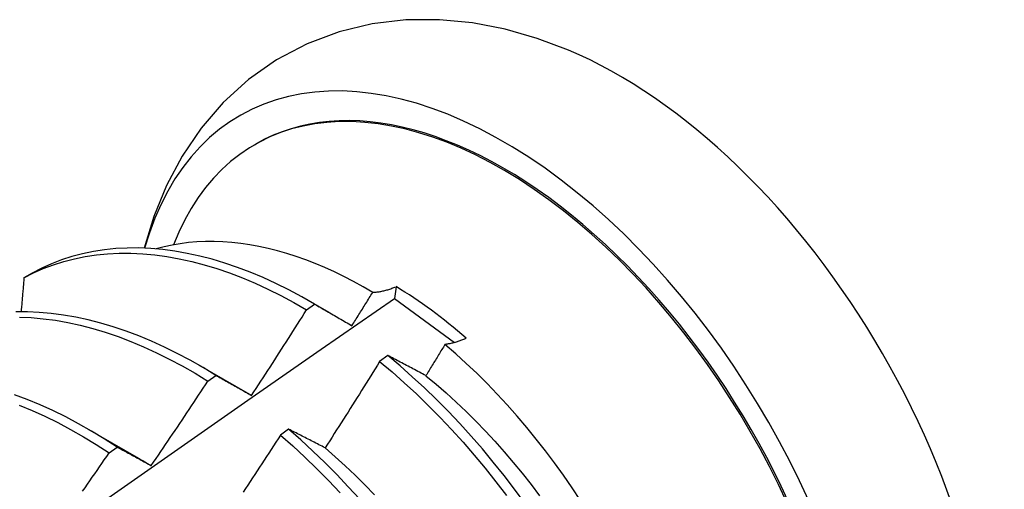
# Model space of a CAD drawing. Header units: inches. Extents: x 202.5 to 236.7, y 67 to 121.5.
# Tile 43 of 48: x 212.344 to 212.653, y 100.445 to 100.592. Entities that reach past the tile are written whole.
import ezdxf

# ---------------------------------------------------------------- set-up
doc = ezdxf.new("R2010")
doc.units = ezdxf.units.IN
doc.header["$MEASUREMENT"] = 0
doc.layers.add('Visible Edges(ANSI)', color=7, linetype='Continuous', lineweight=25)

msp = doc.modelspace()

# ---------------------------------------------------------------- linework, layer by layer
at = {"layer": 'Visible Edges(ANSI)'}
for p, q in [((212.41736, 100.55297), (212.41784, 100.55324)), ((212.34748, 100.51262), (212.34489, 100.51112)), ((212.46178, 100.50835), (212.4613, 100.50464)), ((212.4613, 100.50464), (212.48015, 100.49078)), ((212.43367, 100.50108), (212.43617, 100.50288)), ((212.43447, 100.50387), (212.44067, 100.5003)), ((212.45915, 100.48671), (212.45663, 100.48485)), ((212.39967, 100.48378), (212.41569, 100.47457)), ((212.40266, 100.47866), (212.40517, 100.48048)), ((212.36488, 100.46369), (212.38089, 100.45448)), ((212.42801, 100.46356), (212.42549, 100.46168)), ((212.37164, 100.45612), (212.37415, 100.45794))]:
    msp.add_line(p, q, dxfattribs=at)
at = {"layer": 'Visible Edges(ANSI)', "flags": 128}
for points in [[(212.51591, 100.58271), (212.50609, 100.5864), (212.49605, 100.58928), (212.48581, 100.59126), (212.47538, 100.59227), (212.46484, 100.59219), (212.4543, 100.59095), (212.44391, 100.58847), (212.43383, 100.58468), (212.42427, 100.57964), (212.41543, 100.57345), (212.40748, 100.56622), (212.40052, 100.55814), (212.39457, 100.54939), (212.38964, 100.54011), (212.38568, 100.53044), (212.38262, 100.52046)], [(212.43617, 100.50288), (212.43214, 100.50519), (212.42809, 100.50735), (212.42405, 100.50936), (212.42002, 100.5112), (212.41599, 100.51289), (212.41198, 100.51441), (212.40799, 100.51577), (212.40403, 100.51695), (212.40009, 100.51798), (212.39619, 100.51883), (212.39232, 100.51951), (212.3885, 100.52001), (212.38472, 100.52035), (212.38099, 100.52051), (212.37733, 100.5205), (212.37372, 100.52031), (212.37017, 100.51995), (212.36669, 100.51942), (212.36329, 100.51871), (212.35996, 100.51783), (212.35671, 100.51678), (212.35355, 100.51556), (212.35047, 100.51417), (212.34748, 100.51262)], [(212.45445, 100.50657), (212.45144, 100.50832), (212.44842, 100.50998), (212.44541, 100.51153), (212.4424, 100.51299), (212.43938, 100.51436), (212.43638, 100.51562), (212.43339, 100.51677), (212.43041, 100.51783), (212.42746, 100.51877), (212.42452, 100.51962), (212.4216, 100.52036), (212.41871, 100.52099), (212.41584, 100.52151), (212.413, 100.52193), (212.41018, 100.52224), (212.4074, 100.52245), (212.40464, 100.52255), (212.40192, 100.52253), (212.39923, 100.52242), (212.39659, 100.52219), (212.39399, 100.52185), (212.39143, 100.52141), (212.38893, 100.52087), (212.38647, 100.52021)], [(212.34489, 100.51112), (212.34789, 100.51266), (212.35097, 100.51404), (212.35414, 100.51524), (212.3574, 100.51628), (212.36073, 100.51715), (212.36414, 100.51784), (212.36763, 100.51836), (212.37118, 100.51871), (212.37479, 100.51888), (212.37846, 100.51888), (212.38219, 100.5187), (212.38597, 100.51836), (212.3898, 100.51784), (212.39367, 100.51714), (212.39758, 100.51628), (212.40152, 100.51525), (212.40548, 100.51404), (212.40948, 100.51268), (212.41349, 100.51114), (212.41751, 100.50945), (212.42155, 100.50759), (212.42559, 100.50557), (212.42963, 100.5034), (212.43367, 100.50108)], [(212.34489, 100.51112), (212.34486, 100.51067), (212.34482, 100.51023), (212.34478, 100.50978), (212.34474, 100.50934), (212.34471, 100.5089), (212.34467, 100.50845), (212.34463, 100.50801), (212.34459, 100.50756), (212.34456, 100.50712), (212.34452, 100.50667), (212.34448, 100.50623), (212.34444, 100.50578), (212.3444, 100.50533), (212.34437, 100.50489), (212.34433, 100.50444), (212.34429, 100.504), (212.34425, 100.50355), (212.34421, 100.50311), (212.34417, 100.50266), (212.34414, 100.50222), (212.3441, 100.50177), (212.34406, 100.50132), (212.34402, 100.50088), (212.34398, 100.50043)], [(212.45445, 100.50657), (212.45472, 100.50658), (212.455, 100.5066), (212.45529, 100.50662), (212.45557, 100.50665), (212.45586, 100.50668), (212.45615, 100.50672), (212.45645, 100.50677), (212.45675, 100.50682), (212.45704, 100.50687), (212.45735, 100.50693), (212.45765, 100.507), (212.45795, 100.50707), (212.45826, 100.50715), (212.45857, 100.50723), (212.45888, 100.50732), (212.4592, 100.50741), (212.45951, 100.50751), (212.45983, 100.50761), (212.46015, 100.50772), (212.46047, 100.50784), (212.46079, 100.50796), (212.46112, 100.50808), (212.46145, 100.50821), (212.46178, 100.50835)], [(212.32304, 100.40798), (212.3461, 100.42424), (212.36915, 100.44044), (212.39219, 100.45658), (212.41523, 100.47266), (212.43827, 100.48868), (212.4613, 100.50464)], [(212.44793, 100.49609), (212.4482, 100.49653), (212.44847, 100.49696), (212.44875, 100.4974), (212.44902, 100.49784), (212.44929, 100.49827), (212.44956, 100.49871), (212.44984, 100.49914), (212.45011, 100.49958), (212.45038, 100.50002), (212.45065, 100.50045), (212.45092, 100.50089), (212.4512, 100.50133), (212.45147, 100.50176), (212.45174, 100.5022), (212.45201, 100.50264), (212.45228, 100.50307), (212.45255, 100.50351), (212.45282, 100.50395), (212.45309, 100.50439), (212.45336, 100.50482), (212.45363, 100.50526), (212.45391, 100.5057), (212.45418, 100.50614), (212.45445, 100.50657)], [(212.43617, 100.50288), (212.43665, 100.50261), (212.43714, 100.50233), (212.43762, 100.50206), (212.4381, 100.50178), (212.43859, 100.5015), (212.43907, 100.50123), (212.43956, 100.50095), (212.44004, 100.50067), (212.44053, 100.50039), (212.44102, 100.50011), (212.44151, 100.49982), (212.44199, 100.49954), (212.44248, 100.49926), (212.44298, 100.49898), (212.44347, 100.49869), (212.44396, 100.4984), (212.44445, 100.49812), (212.44495, 100.49783), (212.44544, 100.49754), (212.44594, 100.49725), (212.44643, 100.49697), (212.44693, 100.49668), (212.44743, 100.49638), (212.44793, 100.49609)], [(212.40517, 100.48048), (212.40114, 100.48293), (212.3971, 100.48524), (212.39306, 100.48739), (212.38902, 100.48938), (212.38498, 100.49122), (212.38096, 100.49289), (212.37695, 100.4944), (212.37296, 100.49575), (212.36899, 100.49693), (212.36506, 100.49794), (212.36116, 100.49878), (212.35729, 100.49945), (212.35347, 100.49995), (212.3497, 100.50027), (212.34598, 100.50042), (212.34231, 100.5004)], [(212.34345, 100.49879), (212.34717, 100.49863), (212.35095, 100.49829), (212.35477, 100.49778), (212.35864, 100.4971), (212.36254, 100.49625), (212.36648, 100.49522), (212.37045, 100.49403), (212.37444, 100.49267), (212.37845, 100.49115), (212.38248, 100.48946), (212.38651, 100.48761), (212.39055, 100.48561), (212.39459, 100.48344), (212.39863, 100.48113), (212.40266, 100.47866)], [(212.4164, 100.47415), (212.41713, 100.47527), (212.41786, 100.47638), (212.41859, 100.4775), (212.41931, 100.47862), (212.42004, 100.47973), (212.42077, 100.48085), (212.42149, 100.48197), (212.42221, 100.48309), (212.42294, 100.48421), (212.42366, 100.48533), (212.42438, 100.48645), (212.4251, 100.48757), (212.42582, 100.48869), (212.42653, 100.48982), (212.42725, 100.49094), (212.42797, 100.49206), (212.42868, 100.49319), (212.4294, 100.49431), (212.43011, 100.49544), (212.43083, 100.49657), (212.43154, 100.49769), (212.43225, 100.49882), (212.43296, 100.49995), (212.43367, 100.50108)], [(212.47714, 100.4902), (212.47689, 100.48979), (212.47664, 100.48938), (212.4764, 100.48897), (212.47615, 100.48856), (212.4759, 100.48815), (212.47565, 100.48774), (212.4754, 100.48734), (212.47515, 100.48693), (212.4749, 100.48652), (212.47465, 100.48611), (212.4744, 100.4857), (212.47415, 100.48529), (212.4739, 100.48488), (212.47365, 100.48447), (212.4734, 100.48406), (212.47315, 100.48365), (212.4729, 100.48325), (212.47265, 100.48284), (212.4724, 100.48243), (212.47215, 100.48202), (212.4719, 100.48161), (212.47165, 100.4812), (212.4714, 100.4808), (212.47114, 100.48039)], [(212.48384, 100.49212), (212.48354, 100.49199), (212.48325, 100.49186), (212.48295, 100.49174), (212.48266, 100.49162), (212.48236, 100.49151), (212.48207, 100.4914), (212.48179, 100.4913), (212.4815, 100.4912), (212.48121, 100.4911), (212.48093, 100.49101), (212.48065, 100.49092), (212.48036, 100.49084), (212.48009, 100.49076), (212.47981, 100.49069), (212.47953, 100.49062), (212.47926, 100.49056), (212.47899, 100.4905), (212.47872, 100.49044), (212.47845, 100.49039), (212.47819, 100.49034), (212.47792, 100.4903), (212.47766, 100.49026), (212.4774, 100.49023), (212.47714, 100.4902)], [(212.51974, 100.44115), (212.51709, 100.44513), (212.51437, 100.44907), (212.51158, 100.45294), (212.50873, 100.45674), (212.50581, 100.46047), (212.50283, 100.46412), (212.49979, 100.46769), (212.4967, 100.47118), (212.49356, 100.47458), (212.49036, 100.4779), (212.48712, 100.48112), (212.48384, 100.48425), (212.48051, 100.48728), (212.47714, 100.4902)], [(212.47114, 100.48039), (212.47064, 100.48066), (212.47013, 100.48093), (212.46962, 100.4812), (212.46911, 100.48147), (212.46861, 100.48174), (212.4681, 100.48201), (212.4676, 100.48227), (212.46709, 100.48254), (212.46659, 100.48281), (212.46609, 100.48307), (212.46559, 100.48334), (212.46508, 100.4836), (212.46459, 100.48386), (212.46409, 100.48413), (212.46359, 100.48439), (212.46309, 100.48465), (212.4626, 100.48491), (212.4621, 100.48517), (212.46161, 100.48543), (212.46111, 100.48569), (212.46062, 100.48594), (212.46013, 100.4862), (212.45964, 100.48646), (212.45915, 100.48671)], [(212.50222, 100.44029), (212.49901, 100.44468), (212.49571, 100.44898), (212.49234, 100.45321), (212.48889, 100.45735), (212.48537, 100.4614), (212.48179, 100.46534), (212.47815, 100.46919), (212.47444, 100.47293), (212.47069, 100.47655), (212.46688, 100.48006), (212.46303, 100.48345), (212.45915, 100.48671)], [(212.45663, 100.48485), (212.45593, 100.48371), (212.45522, 100.48257), (212.45452, 100.48143), (212.45381, 100.4803), (212.4531, 100.47916), (212.45239, 100.47803), (212.45168, 100.47689), (212.45097, 100.47576), (212.45026, 100.47462), (212.44955, 100.47349), (212.44884, 100.47236), (212.44812, 100.47123), (212.44741, 100.47009), (212.44669, 100.46896), (212.44598, 100.46783), (212.44526, 100.4667), (212.44454, 100.46557), (212.44383, 100.46445), (212.44311, 100.46332), (212.44239, 100.46219), (212.44167, 100.46106), (212.44094, 100.45994), (212.44022, 100.45881), (212.4395, 100.45769)], [(212.45663, 100.48485), (212.46052, 100.48157), (212.46436, 100.47818), (212.46816, 100.47466), (212.47192, 100.47102), (212.47561, 100.46728), (212.47925, 100.46342), (212.48283, 100.45947), (212.48635, 100.45541), (212.48979, 100.45127), (212.49316, 100.44704), (212.49645, 100.44272)], [(212.40517, 100.48048), (212.40562, 100.48022), (212.40608, 100.47997), (212.40655, 100.47971), (212.40701, 100.47946), (212.40747, 100.4792), (212.40793, 100.47894), (212.4084, 100.47868), (212.40886, 100.47842), (212.40933, 100.47816), (212.40979, 100.4779), (212.41026, 100.47764), (212.41073, 100.47737), (212.4112, 100.47711), (212.41167, 100.47684), (212.41214, 100.47658), (212.41261, 100.47631), (212.41308, 100.47604), (212.41355, 100.47578), (212.41402, 100.47551), (212.4145, 100.47524), (212.41497, 100.47497), (212.41545, 100.4747), (212.41593, 100.47442), (212.4164, 100.47415)], [(212.47114, 100.48037), (212.47435, 100.47771), (212.47753, 100.47496), (212.48067, 100.4721), (212.48378, 100.46915), (212.48684, 100.46611), (212.48986, 100.46298), (212.49283, 100.45978), (212.49575, 100.45649), (212.49861, 100.45313), (212.50142, 100.44971), (212.50418, 100.44622), (212.50687, 100.44266)], [(212.38487, 100.4521), (212.38562, 100.4532), (212.38637, 100.4543), (212.38712, 100.4554), (212.38787, 100.4565), (212.38862, 100.4576), (212.38936, 100.45871), (212.39011, 100.45981), (212.39085, 100.46091), (212.3916, 100.46202), (212.39234, 100.46312), (212.39308, 100.46423), (212.39383, 100.46534), (212.39457, 100.46644), (212.39531, 100.46755), (212.39605, 100.46866), (212.39678, 100.46977), (212.39752, 100.47088), (212.39826, 100.47199), (212.39899, 100.4731), (212.39973, 100.47421), (212.40046, 100.47532), (212.4012, 100.47643), (212.40193, 100.47755), (212.40266, 100.47866)], [(212.37415, 100.45794), (212.37013, 100.46054), (212.3661, 100.46298), (212.36206, 100.46528), (212.35802, 100.46742), (212.35398, 100.4694), (212.34994, 100.47123), (212.34592, 100.4729), (212.34191, 100.4744)], [(212.41569, 100.47454), (212.41572, 100.47453), (212.41575, 100.47451), (212.41578, 100.47449), (212.41581, 100.47447), (212.41584, 100.47446), (212.41587, 100.47444), (212.4159, 100.47442), (212.41593, 100.47441), (212.41596, 100.47439), (212.41599, 100.47437), (212.41602, 100.47435), (212.41605, 100.47434), (212.41608, 100.47432), (212.41611, 100.4743), (212.41614, 100.47428), (212.41617, 100.47427), (212.4162, 100.47425), (212.41623, 100.47423), (212.41626, 100.47422), (212.41629, 100.4742), (212.41632, 100.47418), (212.41635, 100.47416), (212.41638, 100.47415), (212.41641, 100.47413)], [(212.34341, 100.47115), (212.34744, 100.46947), (212.35147, 100.46763), (212.35551, 100.46564), (212.35955, 100.46348), (212.36359, 100.46118), (212.36762, 100.45872), (212.37164, 100.45612)], [(212.42549, 100.46168), (212.42476, 100.46056), (212.42403, 100.45944), (212.42331, 100.45831), (212.42258, 100.45719), (212.42185, 100.45607), (212.42112, 100.45495), (212.42038, 100.45383), (212.41965, 100.45271), (212.41892, 100.45159), (212.41818, 100.45048), (212.41745, 100.44936), (212.41671, 100.44824), (212.41598, 100.44713), (212.41524, 100.44601), (212.4145, 100.4449), (212.41376, 100.44378)], [(212.42549, 100.46168), (212.42934, 100.45829), (212.43314, 100.45478), (212.4369, 100.45115), (212.4406, 100.44741), (212.44424, 100.44356)], [(212.4395, 100.45769), (212.43901, 100.45794), (212.43852, 100.45819), (212.43804, 100.45844), (212.43755, 100.45869), (212.43706, 100.45894), (212.43658, 100.45919), (212.4361, 100.45944), (212.43561, 100.45969), (212.43513, 100.45994), (212.43465, 100.46018), (212.43417, 100.46043), (212.43369, 100.46067), (212.43321, 100.46092), (212.43274, 100.46116), (212.43226, 100.4614), (212.43178, 100.46165), (212.43131, 100.46189), (212.43083, 100.46213), (212.43036, 100.46237), (212.42989, 100.46261), (212.42942, 100.46285), (212.42895, 100.46308), (212.42848, 100.46332), (212.42801, 100.46356)], [(212.45037, 100.44154), (212.44678, 100.44548), (212.44313, 100.44932), (212.43942, 100.45306), (212.43567, 100.45667), (212.43186, 100.46018), (212.42801, 100.46356)], [(212.36331, 100.44407), (212.36407, 100.44516), (212.36483, 100.44625), (212.36559, 100.44735), (212.36635, 100.44844), (212.36711, 100.44954), (212.36786, 100.45063), (212.36862, 100.45173), (212.36938, 100.45282), (212.37013, 100.45392), (212.37089, 100.45502), (212.37164, 100.45612)], [(212.37415, 100.45794), (212.37458, 100.45771), (212.37502, 100.45747), (212.37546, 100.45724), (212.3759, 100.457), (212.37634, 100.45676), (212.37678, 100.45653), (212.37723, 100.45629), (212.37767, 100.45605), (212.37812, 100.45581), (212.37856, 100.45557), (212.37901, 100.45532), (212.37945, 100.45508), (212.3799, 100.45484), (212.38035, 100.45459), (212.3808, 100.45435), (212.38125, 100.4541), (212.3817, 100.45385), (212.38215, 100.4536), (212.3826, 100.45335), (212.38305, 100.4531), (212.3835, 100.45285), (212.38396, 100.4526), (212.38441, 100.45235), (212.38487, 100.4521)], [(212.43948, 100.45766), (212.44266, 100.45489), (212.4458, 100.45203), (212.44891, 100.44908), (212.45198, 100.44605), (212.455, 100.44293)], [(212.38088, 100.45445), (212.38104, 100.45435), (212.38121, 100.45426), (212.38137, 100.45416), (212.38154, 100.45406), (212.38171, 100.45397), (212.38187, 100.45387), (212.38204, 100.45377), (212.3822, 100.45367), (212.38237, 100.45357), (212.38254, 100.45348), (212.3827, 100.45338), (212.38287, 100.45328), (212.38303, 100.45318), (212.3832, 100.45308), (212.38337, 100.45298), (212.38353, 100.45288), (212.3837, 100.45278), (212.38386, 100.45268), (212.38403, 100.45257), (212.38419, 100.45247), (212.38436, 100.45237), (212.38452, 100.45227), (212.38469, 100.45217), (212.38486, 100.45206)]]:
    msp.add_lwpolyline(points, dxfattribs=at)
at = {"layer": 'Visible Edges(ANSI)'}
for centre, major_axis, start_param, end_param in [((212.49559, 100.41857), (0.08287, -0.14354), 5.846554, 9.93506), ((212.53178, 100.43946), (-0.08287, 0.14354), 3.791126, 5.633652), ((212.49559, 100.41857), (0.07776, -0.13468), 0, 3.141593), ((212.49512, 100.41829), (-0.07776, 0.13468), 2.781963, 6.718398), ((212.45977, 100.39789), (0.06837, -0.11842), 2.104631, 2.335486)]:
    msp.add_ellipse(centre, major_axis=major_axis, ratio=0.57735, start_param=start_param, end_param=end_param, dxfattribs=at)

doc.saveas('drawing.dxf')
